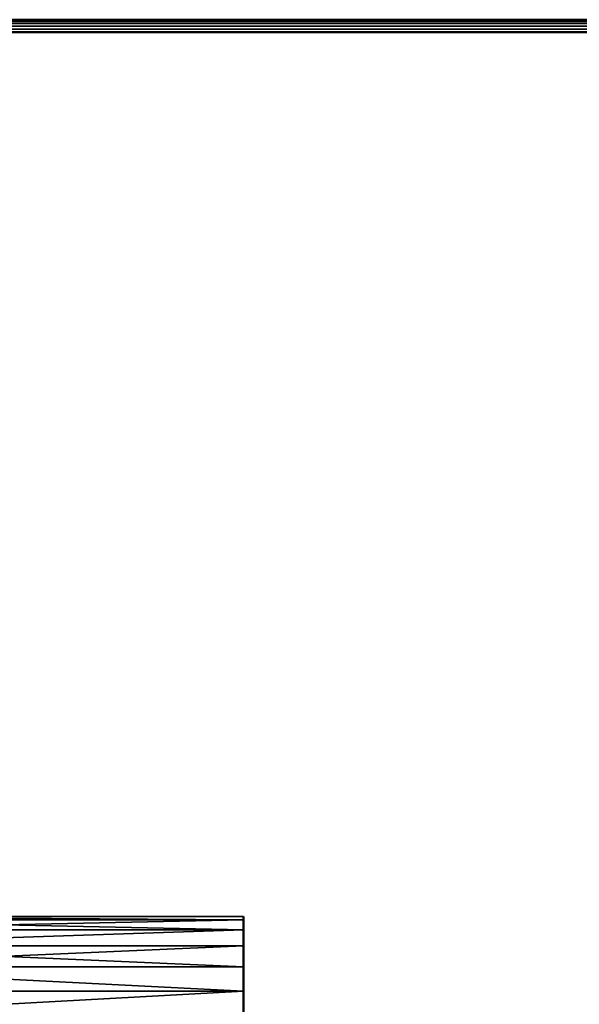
# Model space of a CAD drawing. Header units: millimetres. Extents: x 0 to 359, y -334 to 1.
# Tile 170 of 216: x 22 to 44, y -39 to 0. Entities that reach past the tile are written whole.
import ezdxf

# ---------------------------------------------------------------- set-up
doc = ezdxf.new("R2010")
doc.units = ezdxf.units.MM
doc.header["$MEASUREMENT"] = 0
doc.layers.add('0 Misc', color=7, linetype='Continuous', lineweight=35)
doc.layers.add('10 Raster Images', color=7, linetype='Continuous', lineweight=35)

msp = doc.modelspace()

# ---------------------------------------------------------------- linework, layer by layer
at = {"layer": '0 Misc', "color": 160, "linetype": 'Continuous', "lineweight": 50}
for p, q in [((12, 0, 1.5), (347, 0, 1.5)), ((347, 0, 12.5), (12, 0, 12.5)), ((12, 0, 320.5), (347, 0, 320.5)), ((347, 0, 331.5), (12, 0, 331.5)), ((12, -0.5, 13), (347, -0.5, 13)), ((347, -0.5, 1), (12, -0.5, 1)), ((12, -0.5, 332), (347, -0.5, 332)), ((347, -0.5, 320), (12, -0.5, 320))]:
    msp.add_line(p, q, dxfattribs=at).dxf.unprotected_set("ltscale", 0)
at = {"layer": '0 Misc', "color": 160, "linetype": 'Continuous', "lineweight": 25}
for p, q in [((31, -36.036, 5), (31, -35.636, 8.035)), ((31, -35.636, 5.965), (31, -35.636, 8.035)), ((31, -36.036, 324), (31, -35.636, 327.035)), ((31, -35.636, 324.965), (31, -35.636, 327.035)), ((31, -36.672, 4.172), (31, -36.036, 9)), ((31, -36.036, 5), (31, -36.036, 9)), ((31, -36.672, 323.172), (31, -36.036, 328)), ((31, -36.036, 324), (31, -36.036, 328)), ((31, -37.5, 3.536), (31, -36.672, 9.828)), ((31, -36.672, 4.172), (31, -36.672, 9.828)), ((31, -37.5, 322.536), (31, -36.672, 328.828)), ((31, -36.672, 323.172), (31, -36.672, 328.828)), ((31, -38.465, 3.136), (31, -37.5, 10.464)), ((31, -37.5, 3.536), (31, -37.5, 10.464)), ((31, -38.465, 322.136), (31, -37.5, 329.464)), ((31, -37.5, 322.536), (31, -37.5, 329.464)), ((31, -39.5, 3), (31, -38.465, 10.864)), ((31, -38.465, 3.136), (31, -38.465, 10.864)), ((31, -39.5, 322), (31, -38.465, 329.864)), ((31, -38.465, 322.136), (31, -38.465, 329.864))]:
    msp.add_line(p, q, dxfattribs=at).dxf.unprotected_set("ltscale", 0)
at = {"layer": '0 Misc', "color": 160, "linetype": 'Continuous', "lineweight": 50, "extrusion": (1, 0, 0)}
for centre in [(-39.5, 3, 31), (-39.5, 322, 31)]:
    msp.add_circle(centre, 4, dxfattribs=at).dxf.unprotected_set("ltscale", 0)
at = {"layer": '0 Misc', "color": 7, "lineweight": 25}
for points in [[(12, -0.017, 1.371), (12, 0, 1.5), (347, -0.017, 1.371)], [(347, -0.017, 1.371), (12, 0, 1.5), (347, 0, 1.5)], [(347, 0, 12.5), (12, 0, 12.5), (12, -0.017, 12.629)], [(347, -0.017, 12.629), (347, 0, 12.5), (12, -0.017, 12.629)], [(12, -0.017, 320.371), (12, 0, 320.5), (347, -0.017, 320.371)], [(347, -0.017, 320.371), (12, 0, 320.5), (347, 0, 320.5)], [(347, 0, 331.5), (12, 0, 331.5), (12, -0.017, 331.629)], [(347, -0.017, 331.629), (347, 0, 331.5), (12, -0.017, 331.629)], [(347, -0.017, 1.371), (347, -0.067, 1.25), (12, -0.067, 1.25)], [(12, -0.017, 1.371), (347, -0.017, 1.371), (12, -0.067, 1.25)], [(347, -0.067, 12.75), (347, -0.017, 12.629), (12, -0.017, 12.629)], [(12, -0.067, 12.75), (347, -0.067, 12.75), (12, -0.017, 12.629)], [(347, -0.017, 320.371), (347, -0.067, 320.25), (12, -0.067, 320.25)], [(12, -0.017, 320.371), (347, -0.017, 320.371), (12, -0.067, 320.25)], [(347, -0.067, 331.75), (347, -0.017, 331.629), (12, -0.017, 331.629)], [(12, -0.067, 331.75), (347, -0.067, 331.75), (12, -0.017, 331.629)], [(347, -0.146, 1.146), (12, -0.146, 1.146), (12, -0.067, 1.25)], [(347, -0.067, 1.25), (347, -0.146, 1.146), (12, -0.067, 1.25)], [(12, -0.067, 12.75), (12, -0.146, 12.854), (347, -0.067, 12.75)], [(347, -0.067, 12.75), (12, -0.146, 12.854), (347, -0.146, 12.854)], [(347, -0.146, 320.146), (12, -0.146, 320.146), (12, -0.067, 320.25)], [(347, -0.067, 320.25), (347, -0.146, 320.146), (12, -0.067, 320.25)], [(12, -0.067, 331.75), (12, -0.146, 331.854), (347, -0.067, 331.75)], [(347, -0.067, 331.75), (12, -0.146, 331.854), (347, -0.146, 331.854)], [(12, -0.25, 1.067), (12, -0.146, 1.146), (347, -0.25, 1.067)], [(347, -0.25, 1.067), (12, -0.146, 1.146), (347, -0.146, 1.146)], [(347, -0.146, 12.854), (12, -0.146, 12.854), (12, -0.25, 12.933)], [(347, -0.25, 12.933), (347, -0.146, 12.854), (12, -0.25, 12.933)], [(12, -0.25, 320.067), (12, -0.146, 320.146), (347, -0.25, 320.067)], [(347, -0.25, 320.067), (12, -0.146, 320.146), (347, -0.146, 320.146)], [(347, -0.146, 331.854), (12, -0.146, 331.854), (12, -0.25, 331.933)], [(347, -0.25, 331.933), (347, -0.146, 331.854), (12, -0.25, 331.933)], [(347, -0.25, 1.067), (347, -0.371, 1.017), (12, -0.371, 1.017)], [(12, -0.25, 1.067), (347, -0.25, 1.067), (12, -0.371, 1.017)], [(347, -0.371, 12.983), (347, -0.25, 12.933), (12, -0.25, 12.933)], [(12, -0.371, 12.983), (347, -0.371, 12.983), (12, -0.25, 12.933)], [(347, -0.25, 320.067), (347, -0.371, 320.017), (12, -0.371, 320.017)], [(12, -0.25, 320.067), (347, -0.25, 320.067), (12, -0.371, 320.017)], [(347, -0.371, 331.983), (347, -0.25, 331.933), (12, -0.25, 331.933)], [(12, -0.371, 331.983), (347, -0.371, 331.983), (12, -0.25, 331.933)], [(347, -0.5, 1), (12, -0.5, 1), (12, -0.371, 1.017)], [(347, -0.371, 1.017), (347, -0.5, 1), (12, -0.371, 1.017)], [(12, -0.371, 12.983), (12, -0.5, 13), (347, -0.371, 12.983)], [(347, -0.371, 12.983), (12, -0.5, 13), (347, -0.5, 13)], [(347, -0.5, 320), (12, -0.5, 320), (12, -0.371, 320.017)], [(347, -0.371, 320.017), (347, -0.5, 320), (12, -0.371, 320.017)], [(12, -0.371, 331.983), (12, -0.5, 332), (347, -0.371, 331.983)], [(347, -0.371, 331.983), (12, -0.5, 332), (347, -0.5, 332)], [(12, -0.5, 320), (43.051, -278.612, 320), (43, -279, 320)], [(43.051, -278.612, 320), (12, -0.5, 320), (43.201, -278.25, 320)], [(43.201, -278.25, 320), (12, -0.5, 320), (43.439, -277.939, 320)], [(43.439, -277.939, 320), (12, -0.5, 320), (63.439, -256.939, 320)], [(63.439, -256.939, 320), (12, -0.5, 320), (347, -0.5, 320)], [(43, -279, 320), (12, -294.5, 320), (12, -0.5, 320)], [(12, -35.5, 7), (31, -35.636, 8.035), (12, -35.636, 8.035)], [(31, -35.636, 5.965), (31, -35.5, 7), (12, -35.5, 7)], [(12, -35.5, 7), (31, -35.5, 7), (31, -35.636, 8.035)], [(31, -35.636, 5.965), (12, -35.5, 7), (12, -35.636, 5.965)], [(12, -35.5, 326), (31, -35.636, 327.035), (12, -35.636, 327.035)], [(31, -35.636, 324.965), (31, -35.5, 326), (12, -35.5, 326)], [(12, -35.5, 326), (31, -35.5, 326), (31, -35.636, 327.035)], [(31, -35.636, 324.965), (12, -35.5, 326), (12, -35.636, 324.965)], [(12, -35.636, 8.035), (31, -36.036, 9), (12, -36.036, 9)], [(12, -36.036, 5), (31, -35.636, 5.965), (12, -35.636, 5.965)], [(12, -36.036, 5), (31, -36.036, 5), (31, -35.636, 5.965)], [(12, -35.636, 8.035), (31, -35.636, 8.035), (31, -36.036, 9)], [(12, -35.636, 327.035), (31, -36.036, 328), (12, -36.036, 328)], [(12, -36.036, 324), (31, -35.636, 324.965), (12, -35.636, 324.965)], [(12, -36.036, 324), (31, -36.036, 324), (31, -35.636, 324.965)], [(12, -35.636, 327.035), (31, -35.636, 327.035), (31, -36.036, 328)], [(31, -35.636, 5.965), (31, -35.636, 8.035), (31, -35.5, 7)], [(31, -35.636, 324.965), (31, -35.636, 327.035), (31, -35.5, 326)], [(31, -36.036, 5), (31, -36.036, 9), (31, -35.636, 8.035)], [(31, -36.036, 5), (31, -35.636, 8.035), (31, -35.636, 5.965)], [(31, -36.036, 324), (31, -36.036, 328), (31, -35.636, 327.035)], [(31, -36.036, 324), (31, -35.636, 327.035), (31, -35.636, 324.965)], [(31, -36.036, 9), (31, -36.672, 9.828), (12, -36.672, 9.828)], [(31, -36.036, 9), (12, -36.672, 9.828), (12, -36.036, 9)], [(12, -36.672, 4.172), (31, -36.036, 5), (12, -36.036, 5)], [(12, -36.672, 4.172), (31, -36.672, 4.172), (31, -36.036, 5)], [(31, -36.036, 328), (31, -36.672, 328.828), (12, -36.672, 328.828)], [(31, -36.036, 328), (12, -36.672, 328.828), (12, -36.036, 328)], [(12, -36.672, 323.172), (31, -36.036, 324), (12, -36.036, 324)], [(12, -36.672, 323.172), (31, -36.672, 323.172), (31, -36.036, 324)], [(31, -36.672, 4.172), (31, -36.672, 9.828), (31, -36.036, 9)], [(31, -36.672, 4.172), (31, -36.036, 9), (31, -36.036, 5)], [(31, -36.672, 323.172), (31, -36.672, 328.828), (31, -36.036, 328)], [(31, -36.672, 323.172), (31, -36.036, 328), (31, -36.036, 324)], [(12, -36.672, 9.828), (31, -37.5, 10.464), (12, -37.5, 10.464)], [(12, -36.672, 9.828), (31, -36.672, 9.828), (31, -37.5, 10.464)], [(12, -37.5, 3.536), (31, -36.672, 4.172), (12, -36.672, 4.172)], [(12, -37.5, 3.536), (31, -37.5, 3.536), (31, -36.672, 4.172)], [(12, -36.672, 328.828), (31, -37.5, 329.464), (12, -37.5, 329.464)], [(12, -36.672, 328.828), (31, -36.672, 328.828), (31, -37.5, 329.464)], [(12, -37.5, 322.536), (31, -36.672, 323.172), (12, -36.672, 323.172)], [(12, -37.5, 322.536), (31, -37.5, 322.536), (31, -36.672, 323.172)], [(31, -37.5, 3.536), (31, -37.5, 10.464), (31, -36.672, 9.828)], [(31, -37.5, 3.536), (31, -36.672, 9.828), (31, -36.672, 4.172)], [(31, -37.5, 322.536), (31, -37.5, 329.464), (31, -36.672, 328.828)], [(31, -37.5, 322.536), (31, -36.672, 328.828), (31, -36.672, 323.172)], [(31, -38.465, 10.864), (12, -38.465, 10.864), (12, -37.5, 10.464)], [(31, -37.5, 10.464), (31, -38.465, 10.864), (12, -37.5, 10.464)], [(31, -38.465, 3.136), (31, -37.5, 3.536), (12, -37.5, 3.536)], [(31, -38.465, 3.136), (12, -37.5, 3.536), (12, -38.465, 3.136)], [(31, -38.465, 329.864), (12, -38.465, 329.864), (12, -37.5, 329.464)], [(31, -37.5, 329.464), (31, -38.465, 329.864), (12, -37.5, 329.464)], [(31, -38.465, 322.136), (31, -37.5, 322.536), (12, -37.5, 322.536)], [(31, -38.465, 322.136), (12, -37.5, 322.536), (12, -38.465, 322.136)], [(31, -38.465, 3.136), (31, -38.465, 10.864), (31, -37.5, 10.464)], [(31, -38.465, 3.136), (31, -37.5, 10.464), (31, -37.5, 3.536)], [(31, -38.465, 322.136), (31, -38.465, 329.864), (31, -37.5, 329.464)], [(31, -38.465, 322.136), (31, -37.5, 329.464), (31, -37.5, 322.536)], [(12, -39.5, 11), (12, -38.465, 10.864), (31, -38.465, 10.864)], [(12, -39.5, 3), (31, -38.465, 3.136), (12, -38.465, 3.136)], [(31, -38.465, 10.864), (31, -39.5, 11), (12, -39.5, 11)], [(12, -39.5, 3), (31, -39.5, 3), (31, -38.465, 3.136)], [(12, -39.5, 330), (12, -38.465, 329.864), (31, -38.465, 329.864)], [(12, -39.5, 322), (31, -38.465, 322.136), (12, -38.465, 322.136)], [(31, -38.465, 329.864), (31, -39.5, 330), (12, -39.5, 330)], [(12, -39.5, 322), (31, -39.5, 322), (31, -38.465, 322.136)], [(31, -39.5, 3), (31, -39.5, 11), (31, -38.465, 10.864)], [(31, -39.5, 3), (31, -38.465, 10.864), (31, -38.465, 3.136)], [(31, -39.5, 322), (31, -39.5, 330), (31, -38.465, 329.864)], [(31, -39.5, 322), (31, -38.465, 329.864), (31, -38.465, 322.136)]]:
    msp.add_3dface(points, dxfattribs=at)
for points, invisible_edges in [([(347, 0, 12.5), (12, 0, 1.5), (12, 0, 12.5)], 1), ([(347, 0, 12.5), (347, 0, 1.5), (12, 0, 1.5)], 12), ([(347, 0, 331.5), (12, 0, 320.5), (12, 0, 331.5)], 1), ([(347, 0, 331.5), (347, 0, 320.5), (12, 0, 320.5)], 12), ([(347, -294.5, 13), (12, -0.5, 13), (12, -294.5, 13)], 1), ([(347, -294.5, 13), (347, -0.5, 13), (12, -0.5, 13)], 12), ([(347, -0.5, 1), (12, -294.5, 1), (12, -0.5, 1)], 1), ([(347, -0.5, 1), (347, -294.5, 1), (12, -294.5, 1)], 12), ([(347, -294.5, 332), (12, -0.5, 332), (12, -294.5, 332)], 1), ([(347, -294.5, 332), (347, -0.5, 332), (12, -0.5, 332)], 12)]:
    msp.add_3dface(points, dxfattribs=dict(at, invisible_edges=invisible_edges))
at = {"layer": '10 Raster Images', "color": 160, "linetype": 'Continuous', "lineweight": 25}
for p, q in [((347, -0.5, 320), (12, -0.5, 320)), ((31, -35.636, 5.965), (31, -35.5, 7)), ((31, -35.5, 7), (31, -35.636, 8.035)), ((31, -35.636, 324.965), (31, -35.5, 326)), ((31, -35.5, 326), (31, -35.636, 327.035)), ((31, -35.636, 8.035), (31, -36.036, 9)), ((31, -36.036, 5), (31, -35.636, 5.965)), ((31, -35.636, 327.035), (31, -36.036, 328)), ((31, -36.036, 324), (31, -35.636, 324.965)), ((31, -36.036, 9), (31, -36.672, 9.828)), ((31, -36.672, 4.172), (31, -36.036, 5)), ((31, -36.036, 328), (31, -36.672, 328.828)), ((31, -36.672, 323.172), (31, -36.036, 324)), ((31, -36.672, 9.828), (31, -37.5, 10.464)), ((31, -37.5, 3.536), (31, -36.672, 4.172)), ((31, -36.672, 328.828), (31, -37.5, 329.464)), ((31, -37.5, 322.536), (31, -36.672, 323.172)), ((31, -37.5, 10.464), (31, -38.465, 10.864)), ((31, -38.465, 3.136), (31, -37.5, 3.536)), ((31, -37.5, 329.464), (31, -38.465, 329.864)), ((31, -38.465, 322.136), (31, -37.5, 322.536)), ((31, -38.465, 10.864), (31, -39.5, 11)), ((31, -39.5, 3), (31, -38.465, 3.136)), ((31, -38.465, 329.864), (31, -39.5, 330)), ((31, -39.5, 322), (31, -38.465, 322.136))]:
    msp.add_line(p, q, dxfattribs=at).dxf.unprotected_set("ltscale", 0)

doc.saveas('drawing.dxf')
